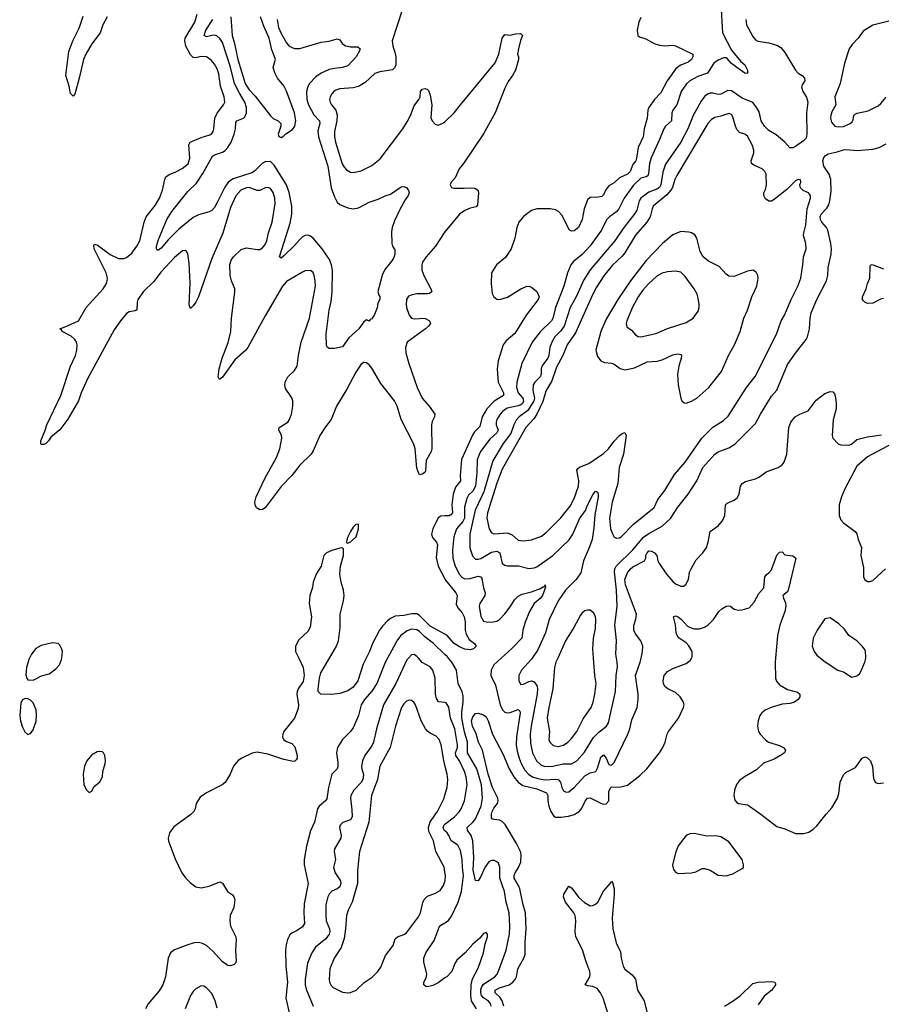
# Model space of a CAD drawing. Header units: inches. Extents: x 1550315 to 1685896, y 510706 to 640504.
# Tile 154 of 256: x 1636809 to 1643274, y 547403 to 554789. Entities that reach past the tile are written whole.
import ezdxf

# ---------------------------------------------------------------- set-up
doc = ezdxf.new("R2010")
doc.units = ezdxf.units.IN
doc.header["$MEASUREMENT"] = 0
for name, color, linetype in [('B6534', 7, 'Continuous'), ('B6535', 7, 'Continuous'), ('B6544', 7, 'Continuous'), ('B6545', 7, 'Continuous')]:
    doc.layers.add(name, color=color, linetype=linetype)

msp = doc.modelspace()

# ---------------------------------------------------------------- linework, layer by layer
at = {"layer": 'B6534', "color": 5}
for points, elevation in [([(1636881.4, 550000), (1636876.4, 549990), (1636859.3, 549930), (1636854, 549874), (1636861, 549850), (1636870, 549838), (1636910, 549834.8), (1636930, 549844), (1636971.9, 549868.1), (1637030, 549883), (1637079.5, 549920.5), (1637107.6, 549950), (1637123, 549990), (1637124.1, 550000)], 520), ([(1638902.3, 550000), (1638935.5, 549930), (1638943, 549870), (1638934.9, 549825.1), (1638898.8, 549770), (1638890, 549746), (1638887.3, 549730), (1638902, 549650), (1638897.5, 549622.5), (1638870, 549548.7), (1638790.8, 549450), (1638782, 549430), (1638780.5, 549410), (1638790, 549387.3), (1638810, 549373.4), (1638850, 549359.1), (1638874.4, 549334.4), (1638890.3, 549270), (1638890.3, 549249.7), (1638883.8, 549236.2), (1638870, 549224.5), (1638850, 549227.3), (1638790, 549240.5), (1638670, 549280.7), (1638590, 549293.5), (1638551.9, 549288.1), (1638474.8, 549250), (1638448.8, 549231.2), (1638412.7, 549190), (1638388.5, 549130), (1638350, 549067.3), (1638327.3, 549050), (1638211, 548990), (1638164.1, 548955.9), (1638133.4, 548910), (1638125.5, 548870), (1638116.3, 548850), (1638093.7, 548826.3), (1637966.2, 548733.8), (1637931.7, 548688.3), (1637923.7, 548650), (1637926.1, 548626.1), (1637974.8, 548494.8), (1638026.3, 548390), (1638052.4, 548352.4), (1638090, 548313.4), (1638130, 548284.2), (1638170, 548278), (1638230, 548288.5), (1638310, 548322.4), (1638331.6, 548311.6), (1638367.8, 548250), (1638404.7, 548224.7), (1638416.4, 548210), (1638422.6, 548190), (1638418.9, 548150), (1638414.6, 548130), (1638388.8, 548070), (1638385.7, 548030), (1638390.3, 547990), (1638430.4, 547910), (1638434, 547890), (1638428.8, 547810), (1638433, 547727), (1638427.9, 547712.1), (1638417.1, 547702.9), (1638390, 547692.3), (1638370, 547694), (1638330, 547722), (1638259.3, 547799.3), (1638210, 547843.9), (1638179.5, 547859.5), (1638150, 547865.6), (1638116.9, 547863.1), (1638070.3, 547849.7), (1637970, 547811.2), (1637941.3, 547790), (1637923.1, 547750), (1637903.2, 547610), (1637883.2, 547550), (1637856.2, 547503.8), (1637772.5, 547407.5), (1637752, 547370)], 520), ([(1639569, 550000), (1639551.8, 549968.2), (1639488.4, 549810), (1639450, 549751), (1639395.8, 549690), (1639371.2, 549650), (1639351, 549569), (1639310, 549476), (1639290.4, 549450), (1639230.2, 549389.8), (1639193.1, 549330), (1639186, 549290), (1639196.7, 549216.7), (1639195.3, 549184.7), (1639190, 549169.6), (1639150, 549129.3), (1639126, 549030), (1639114.6, 548945.4), (1639103.8, 548930), (1639055.5, 548890), (1639043.8, 548870), (1639020.3, 548770), (1638990, 548705.2), (1638959.7, 548590), (1638944.5, 548490), (1638942.8, 548450), (1638972.2, 548310), (1638944.2, 548155.8), (1638940.2, 548090), (1638945.7, 548010), (1638930, 547984.2), (1638890, 547956.9), (1638850, 547936.9), (1638835.9, 547924.1), (1638818, 547890), (1638808.7, 547850), (1638803.6, 547810), (1638804.7, 547690), (1638817.3, 547570), (1638806.2, 547450), (1638832.9, 547330)], 540), ([(1639726.4, 550000), (1639713.6, 549986.4), (1639630.1, 549809.9), (1639539.8, 549650), (1639485.8, 549470), (1639464.2, 549370), (1639450, 549341.5), (1639397.8, 549270), (1639381.1, 549230), (1639373.4, 549190), (1639374.8, 549170), (1639387.8, 549127.8), (1639384.1, 549090), (1639370, 549066.2), (1639315.8, 549010), (1639293.6, 548970), (1639290.2, 548949.8), (1639302.1, 548862.1), (1639304.1, 548810), (1639290, 548786.8), (1639232.6, 548767.4), (1639213.7, 548746.3), (1639209.3, 548729.3), (1639220.2, 548670), (1639217.3, 548650), (1639172.1, 548570), (1639169.3, 548550), (1639177.2, 548490), (1639163, 548430), (1639176.3, 548390), (1639215.6, 548330), (1639218.8, 548310), (1639210, 548285.1), (1639190.2, 548269.8), (1639150, 548251.9), (1639130.2, 548230), (1639120.2, 548210), (1639104.8, 548150), (1639105, 548070), (1639108.7, 548030), (1639134.3, 547970), (1639135.7, 547950), (1639130.8, 547930), (1639105.2, 547894.8), (1639028.2, 547831.8), (1639000.2, 547790), (1638969.5, 547710.5), (1638950.2, 547590), (1638950.2, 547550), (1638957.1, 547517.1), (1639010.2, 547389.8)], 560), ([(1639407.6, 550000), (1639384.9, 549955.1), (1639345, 549830), (1639310, 549782.4), (1639270, 549755.1), (1639210, 549735.1), (1639147.5, 549727.5), (1639068, 549730), (1639049.3, 549749.3), (1639049.2, 549770), (1639059, 549850), (1639069, 549889), (1639133.1, 550000)], 520), ([(1640000, 549666.8), (1639952, 549672), (1639936.8, 549696.8), (1639928.7, 549730), (1639925.6, 549850), (1639908.6, 549910), (1639890, 549933.7), (1639827.8, 549967.8), (1639800.6, 550000)], 560), ([(1640000, 549198), (1639991.9, 549231.9), (1639971.4, 549350), (1639956.4, 549390), (1639934.4, 549414.4), (1639890, 549436.1), (1639870, 549450.9), (1639854.4, 549470), (1639820.3, 549530), (1639778, 549650), (1639767, 549670), (1639750, 549682.4), (1639730, 549685.1), (1639710, 549676.4), (1639690, 549657.4), (1639673.4, 549630), (1639627.6, 549490), (1639588.7, 549330), (1639512.1, 549190), (1639493.9, 549090), (1639448.9, 548970), (1639428.9, 548770), (1639357.9, 548550), (1639342.8, 548410), (1639343.4, 548310), (1639304.5, 548170), (1639273.1, 548110), (1639260.1, 548070), (1639254.4, 547970), (1639242.7, 547897.3), (1639220.2, 547830), (1639168.2, 547750), (1639136.5, 547670), (1639130.2, 547590.2), (1639133.1, 547570), (1639145.3, 547545.3), (1639162, 547530), (1639230, 547493.4), (1639270, 547489), (1639290, 547491.7), (1639334.5, 547510), (1639392.9, 547567.1), (1639452.6, 547607.4), (1639496.9, 547650), (1639518.2, 547681.8), (1639552.9, 547770), (1639610, 547845.3), (1639625.9, 547894.1), (1639643, 547910), (1639692.2, 547927.8), (1639710, 547940.3), (1639801.2, 548058.8), (1639816.5, 548090), (1639833.1, 548166.9), (1639843, 548190), (1639870, 548213.4), (1639930, 548236), (1639963, 548257), (1639990, 548295.5), (1640000, 548324.7)], 580), ([(1640000, 548395), (1639992.8, 548432.8), (1639931.6, 548550), (1639912.7, 548630), (1639878.7, 548698.7), (1639875.3, 548730), (1639889, 548771), (1639944.7, 548850), (1639994.3, 548950), (1640000, 548971)], 580), ([(1640000, 548704.6), (1639994, 548710), (1639985.6, 548730), (1639994.7, 548750), (1640000, 548754.2)], 560), ([(1640000, 547600.5), (1639950, 547564.2), (1639910, 547544.2), (1639870, 547533.2), (1639857.2, 547537.2), (1639842, 547550), (1639841.2, 547570), (1639858.4, 547601.6), (1639864.5, 547630), (1639841.2, 547721.2), (1639841.6, 547750), (1639855.4, 547790), (1639917.7, 547882.3), (1639957.3, 547982.7), (1639970, 547996.5), (1640000, 548015.4)], 560), ([(1638290, 547375.3), (1638276, 547430), (1638250, 547484.5), (1638210, 547527), (1638190, 547539.5), (1638170, 547542), (1638130, 547518.7), (1638110, 547499.6), (1638090, 547469.5), (1638049.1, 547370)], 540)]:
    msp.add_lwpolyline(points, dxfattribs=dict(at, elevation=elevation))
at = {"layer": 'B6534', "color": 5, "elevation": 520}
for points in [[(1636850, 549698), (1636830, 549688), (1636816, 549664), (1636808.5, 549570), (1636814, 549530), (1636830, 549481), (1636846.9, 549446.9), (1636870, 549427.7), (1636890, 549434.8), (1636910, 549461), (1636932.3, 549527.7), (1636934.7, 549570), (1636931.1, 549611.1), (1636910, 549664), (1636890, 549684), (1636870, 549695.3)], [(1637410, 549299.7), (1637390, 549296), (1637348.4, 549271.6), (1637312.2, 549230), (1637294.9, 549190), (1637285.5, 549130), (1637291, 549050), (1637310, 549012), (1637330, 548992), (1637350, 549002), (1637365.2, 549034.8), (1637410, 549071.3), (1637429.2, 549110), (1637431.8, 549150), (1637449.6, 549210), (1637451.3, 549230), (1637447.8, 549270), (1637438.4, 549290), (1637430, 549295.8)]]:
    msp.add_lwpolyline(points, close=True, dxfattribs=at)
at = {"layer": 'B6535', "color": 5}
for points, elevation in [([(1640000, 553198.2), (1639993.2, 553190), (1639930, 553090.9), (1639859.1, 553010), (1639832.4, 552970), (1639826.2, 552950), (1639826.4, 552910), (1639841.6, 552870), (1639892.8, 552770), (1639900.3, 552750), (1639896.2, 552743.8), (1639884.5, 552735.5), (1639868.2, 552731.8), (1639790, 552731.5), (1639754.2, 552725.8), (1639726.1, 552713.9), (1639710.3, 552689.7), (1639708.2, 552651.8), (1639712.3, 552630), (1639730, 552573), (1639748.9, 552550), (1639770, 552543.8), (1639850, 552548.9), (1639883.8, 552530), (1639890.4, 552510), (1639877.4, 552490), (1639854, 552470), (1639716.5, 552370), (1639703, 552330), (1639706.3, 552290), (1639729.4, 552210), (1639792.3, 552030), (1639829.7, 551949.7), (1639880.9, 551890), (1639923.6, 551830), (1639920.9, 551810), (1639904, 551776), (1639897.7, 551750), (1639900.2, 551570), (1639895.2, 551550), (1639858.3, 551481.7), (1639854.9, 551405.1), (1639850, 551392), (1639830, 551378.7), (1639810, 551376), (1639804, 551384), (1639790, 551424), (1639775.3, 551570), (1639766.1, 551606.1), (1639671.7, 551790), (1639641, 551890), (1639621.6, 551930), (1639518.8, 552058.8), (1639450, 552174), (1639430, 552199.1), (1639410, 552215.8), (1639390, 552217.4), (1639370, 552204.2), (1639330, 552146), (1639262.8, 552017.2), (1639185.9, 551890), (1639146.5, 551790), (1639104.1, 551735.9), (1639061.5, 551670), (1639010, 551554.5), (1638994.6, 551530), (1638910, 551446.3), (1638850.1, 551369.9), (1638771.7, 551288.3), (1638650, 551127.8), (1638630, 551114), (1638610, 551111.3), (1638586.5, 551126.5), (1638575.1, 551150), (1638573.5, 551170), (1638584.1, 551210), (1638650, 551351.5), (1638735.7, 551504.3), (1638761.8, 551570), (1638775.8, 551650), (1638772, 551672), (1638754, 551710), (1638755.6, 551730), (1638820.4, 551770), (1638834.4, 551790), (1638848.2, 551830), (1638858.6, 551890), (1638857.2, 551930), (1638850, 551951.8), (1638803, 552023), (1638798.5, 552050), (1638801, 552070), (1638820.4, 552110), (1638870, 552157), (1638892, 552190), (1638899.8, 552270), (1638921.2, 552370), (1638984.2, 552550), (1639027.6, 552790), (1639026.4, 552830), (1639019.1, 552870), (1639010, 552892), (1638990, 552907), (1638950, 552905.1), (1638930, 552896.2), (1638810, 552824.4), (1638781.2, 552790), (1638650, 552568.7), (1638521.8, 552330), (1638505.2, 552310), (1638423.4, 552236.6), (1638330, 552107.8), (1638308, 552090), (1638298.4, 552110), (1638306, 552170), (1638329.2, 552250), (1638373.3, 552366.7), (1638393, 552450), (1638399.1, 552550), (1638424, 552744), (1638422.6, 552770), (1638397.6, 552830), (1638387.7, 552870), (1638386.6, 552953.4), (1638395.9, 552984.1), (1638412.8, 553010), (1638470, 553064), (1638510, 553077.2), (1638590, 553065.3), (1638610, 553066.3), (1638630, 553077), (1638650, 553101.6), (1638662.4, 553130), (1638675.2, 553190), (1638704.2, 553270), (1638725.7, 553410), (1638723.2, 553450), (1638711.7, 553491.7), (1638690, 553522), (1638670, 553531.2), (1638650, 553528.4), (1638610, 553508.7), (1638590, 553506.8), (1638530.5, 553530.5), (1638510, 553528.2), (1638469.2, 553510), (1638430, 553468.4), (1638390, 553379.6), (1638333.5, 553186.5), (1638250, 552997.6), (1638150, 552709.6), (1638130, 552669.7), (1638110, 552641.6), (1638090, 552623.7), (1638080.4, 552650), (1638087.1, 552812.9), (1638081.4, 552961.4), (1638070, 553033.2), (1638060.7, 553050), (1638050, 553058.7), (1638030, 553055.8), (1637970, 553003.9), (1637870, 552897.8), (1637815.3, 552824.7), (1637738, 552750), (1637694.5, 552690), (1637688.9, 552670), (1637688, 552612), (1637675, 552605), (1637630, 552598), (1637610, 552584.2), (1637565.1, 552530), (1637518.2, 552461.8), (1637320.6, 552099.4), (1637268.8, 551990), (1637251, 551930), (1637170, 551793), (1637110, 551712), (1637042, 551658), (1637024.7, 551630), (1637004.7, 551610), (1636990, 551601.2), (1636970, 551602), (1636966.3, 551606.3), (1636966, 551630), (1636998.3, 551701.7), (1637012.8, 551750), (1637117.8, 551970), (1637190.8, 552190), (1637227.4, 552270), (1637238.4, 552310), (1637240.7, 552350), (1637235, 552370), (1637222, 552390), (1637194.2, 552414.2), (1637127, 552450), (1637121.5, 552461.5), (1637109.4, 552470), (1637168.5, 552491.5), (1637249.8, 552530.2), (1637308.3, 552630), (1637436, 552770), (1637459.5, 552810), (1637465.4, 552830), (1637466.9, 552850), (1637457.3, 552890), (1637367.7, 553070), (1637364, 553096), (1637370, 553104), (1637390, 553100.3), (1637488.4, 553028.4), (1637550, 552997.7), (1637590, 552997.4), (1637610, 553005.5), (1637650, 553038.5), (1637688.6, 553090), (1637709.9, 553130), (1637743.1, 553270), (1637758.2, 553310), (1637826, 553394), (1637857.5, 553450), (1637880.6, 553510), (1637896.8, 553590), (1637906.2, 553610), (1637930, 553627.2), (1637975.5, 553644.5), (1638027, 553673), (1638071.7, 553708.3), (1638085, 553750), (1638077.3, 553850), (1638087.6, 553870), (1638170, 553906), (1638235.1, 553924.9), (1638250, 553934.4), (1638259.7, 553950), (1638264.5, 553970), (1638273, 554050), (1638291.6, 554088.4), (1638338.8, 554150), (1638347.1, 554170), (1638343.7, 554210), (1638315.4, 554290), (1638303.5, 554383.5), (1638290, 554420.4), (1638270, 554454.7), (1638245.4, 554485.4), (1638210, 554509.8), (1638170, 554513.2), (1638130, 554503.1), (1638110, 554505.6), (1638090, 554526.2), (1638056.3, 554590), (1638047.5, 554630), (1638049.8, 554650), (1638121.8, 554770), (1638141.4, 554830)], 480), ([(1639678.7, 554861.3), (1639604.4, 554630), (1639608.9, 554590), (1639624.3, 554544.3), (1639630.3, 554510), (1639630.3, 554450), (1639624.4, 554430), (1639607.4, 554412.6), (1639510, 554398.3), (1639473.8, 554386.2), (1639401.6, 554318.4), (1639351.2, 554288.8), (1639310, 554277), (1639210.2, 554269.8), (1639180.9, 554259.1), (1639165.3, 554250), (1639150, 554233.3), (1639137.8, 554210), (1639134, 554190), (1639137.8, 554170), (1639147.8, 554150), (1639179.7, 554110), (1639192, 554072), (1639189.5, 554030), (1639170.8, 553950), (1639171.4, 553910), (1639179.5, 553870), (1639228.6, 553708.6), (1639242.4, 553682.4), (1639261.8, 553661.8), (1639290, 553646.2), (1639310, 553643.2), (1639370, 553654), (1639450, 553694.7), (1639514.1, 553745.9), (1639683.5, 553970), (1639716.6, 554023.4), (1639741.1, 554070), (1639770, 554142.8), (1639804.5, 554190), (1639812.7, 554210), (1639817, 554250), (1639830, 554267.3), (1639852.4, 554272.4), (1639870, 554266), (1639877.5, 554257.5), (1639890, 554222), (1639902, 554150), (1639892.7, 554052.7), (1639903, 554030), (1639925.7, 554005.7), (1639950, 553998.4), (1639990, 554014.3), (1640000, 554023.6)], 480), ([(1637465.4, 554810), (1637432.2, 554750), (1637413.6, 554690), (1637350, 554607.2), (1637304.1, 554530), (1637288.3, 554490), (1637256.1, 554350), (1637221.7, 554230), (1637210, 554215.1), (1637190, 554236), (1637179.1, 554290), (1637154, 554370), (1637176.3, 554550), (1637206.7, 554630), (1637254.9, 554725.1), (1637285.5, 554814.5)], 480), ([(1638740.2, 554790), (1638750.8, 554730), (1638770, 554684.7), (1638810, 554615.6), (1638830, 554590.2), (1638870, 554572.3), (1638910, 554573.4), (1639070, 554619.8), (1639131.7, 554628.3), (1639190, 554644.4), (1639210, 554637.3), (1639228.2, 554610), (1639254.1, 554594.1), (1639290, 554586), (1639346, 554586), (1639363, 554570), (1639357, 554550), (1639333.1, 554510), (1639270, 554443.1), (1639231, 554430), (1639170, 554423.9), (1639130, 554414.1), (1639071.1, 554388.9), (1639030, 554360.7), (1638983.5, 554310), (1638971.9, 554288.1), (1638961.3, 554250), (1638963.9, 554190), (1638977, 554150), (1639016.5, 554076.5), (1639058.9, 554030), (1639060.1, 554010), (1639045.9, 553954.1), (1639050.6, 553910), (1639120.6, 553690), (1639147.1, 553527.1), (1639170, 553459.3), (1639190, 553420.3), (1639210, 553401.5), (1639270, 553377.2), (1639310, 553370.2), (1639350, 553378.2), (1639430, 553420.8), (1639497.4, 553442.6), (1639550, 553468.5), (1639590, 553480.3), (1639670, 553534), (1639690, 553538), (1639710.8, 553530.8), (1639727.1, 553507.1), (1639730.7, 553490), (1639724, 553470), (1639701.6, 553438.4), (1639658.9, 553361.1), (1639620.6, 553279.4), (1639602.8, 553230), (1639598, 553198), (1639600.7, 553110), (1639606.8, 553090), (1639623, 553063), (1639624.4, 553030), (1639615.8, 553004.2), (1639600.8, 552979.2), (1639550, 552918.7), (1639530, 552881.2), (1639497.3, 552750), (1639502.8, 552722.8), (1639510, 552712), (1639510.4, 552690), (1639497.3, 552662.7), (1639490, 552628), (1639470, 552578), (1639450, 552544), (1639439.6, 552540.4), (1639430, 552528.7), (1639410, 552538), (1639390, 552522), (1639354, 552470), (1639278, 552402), (1639230, 552335.3), (1639170, 552322), (1639130, 552322), (1639118, 552330), (1639110, 552346), (1639108.7, 552430), (1639129.8, 552609.8), (1639145.7, 552674.3), (1639154.2, 552745.8), (1639156.4, 552910), (1639149.4, 552950), (1639132.5, 552990), (1639077.4, 553070), (1639010, 553149.8), (1638990, 553164.4), (1638970, 553171.5), (1638950, 553169.8), (1638930, 553159.8), (1638910, 553140.9), (1638870, 553095), (1638790, 553017), (1638770, 553000.9), (1638757.2, 553010), (1638837.9, 553262.1), (1638850.9, 553330), (1638850.8, 553390), (1638830, 553493), (1638810.8, 553550), (1638718.2, 553698.2), (1638690, 553724.4), (1638650, 553723.2), (1638630, 553712.6), (1638570, 553652), (1638550, 553639.6), (1638410, 553594), (1638390, 553583), (1638370, 553564.9), (1638346.8, 553533.2), (1638290, 553416.8), (1638270, 553381.1), (1638250, 553356.8), (1638230, 553346.6), (1638150, 553325), (1638110, 553304.5), (1638002.8, 553217.2), (1637922.1, 553137.9), (1637870, 553076), (1637850, 553059), (1637841.2, 553061.2), (1637835.3, 553070), (1637836, 553090), (1637850, 553140.7), (1637913.7, 553290), (1637949.8, 553350), (1638070, 553499.3), (1638136.4, 553563.6), (1638183.8, 553636.2), (1638255.4, 553764.6), (1638270, 553775.9), (1638330, 553794.3), (1638351.6, 553808.4), (1638370.7, 553829.3), (1638395.9, 553870), (1638418.5, 553930), (1638427.8, 553970), (1638430, 554018), (1638438.7, 554030), (1638487.8, 554050), (1638498.5, 554061.5), (1638510.4, 554089.6), (1638511, 554130), (1638499.2, 554170), (1638457.5, 554237.5), (1638419.9, 554310), (1638390, 554432.8), (1638330, 554618), (1638310, 554648.7), (1638287.3, 554667.3), (1638270, 554672.5), (1638250, 554671.2), (1638210, 554661.4), (1638194, 554670), (1638204.6, 554710), (1638256.7, 554790)], 460), ([(1638392.4, 554810), (1638403.2, 554670), (1638421.1, 554610), (1638445.3, 554490), (1638500.4, 554310), (1638530, 554261.6), (1638575.8, 554215.8), (1638690, 554069), (1638710, 554049), (1638749.3, 554029.3), (1638768.7, 554010), (1638769.1, 553989.1), (1638747.6, 553930), (1638753.2, 553913.2), (1638770, 553905.2), (1638790, 553917.2), (1638806.6, 553933.4), (1638854.9, 553965.1), (1638874, 553990), (1638880.5, 554030), (1638870.5, 554089.5), (1638810, 554254), (1638791.7, 554291.7), (1638742.8, 554350), (1638722.8, 554390), (1638711, 554430), (1638727.1, 554492.9), (1638701.8, 554561.8), (1638681.7, 554650), (1638640, 554740), (1638616.8, 554810)], 440), ([(1640000, 551066.5), (1639970, 551065), (1639950, 551052.9), (1639910, 550969.6), (1639899.8, 550930), (1639905.8, 550905.8), (1639935.9, 550870), (1639943.5, 550850), (1639934.4, 550754.4), (1639950.1, 550690.1), (1640000, 550593.9)], 520), ([(1639133.1, 550000), (1639185.1, 550090), (1639200.4, 550130), (1639212.6, 550230), (1639212.6, 550330), (1639238, 550430), (1639243.5, 550470), (1639239.7, 550510), (1639221.1, 550570), (1639212.1, 550630), (1639216, 550690), (1639238.4, 550770), (1639239, 550819), (1639230, 550828), (1639210, 550824), (1639150, 550807), (1639110, 550789.5), (1639090.3, 550769.7), (1639070.4, 550690), (1639033.4, 550630), (1639011.8, 550570), (1639006, 550530), (1638985.3, 550470), (1638981.8, 550410), (1638998.9, 550310), (1638987.8, 550232.2), (1638970, 550199.5), (1638903.1, 550136.9), (1638878.7, 550090), (1638878.7, 550050), (1638902.3, 550000)], 520), ([(1640000, 550180.1), (1639890, 550240.2), (1639810, 550319.6), (1639790, 550331), (1639752, 550332), (1639690, 550319), (1639626, 550314), (1639590, 550298.1), (1639570, 550283.2), (1639530, 550239.8), (1639509.5, 550210), (1639456.3, 550110), (1639432.9, 550050), (1639407.6, 550000)], 520), ([(1640000, 550026.8), (1639912.7, 550110), (1639850, 550159.5), (1639810, 550199.9), (1639790, 550212.5), (1639750, 550216.8), (1639716.1, 550203.9), (1639669.6, 550170.4), (1639643.3, 550136.7), (1639569, 550000)], 540), ([(1637124.1, 550000), (1637129.4, 550049.4), (1637126, 550066), (1637110, 550098), (1637098, 550110), (1637055.1, 550115.1), (1636970, 550094), (1636930, 550071.8), (1636896.4, 550030), (1636881.4, 550000)], 520), ([(1639800.6, 550000), (1639790, 550012.6), (1639770, 550026.6), (1639750, 550025.1), (1639726.4, 550000)], 560)]:
    msp.add_lwpolyline(points, dxfattribs=dict(at, elevation=elevation))
at = {"layer": 'B6535', "color": 5, "elevation": 520}
msp.add_lwpolyline([(1639350, 551006), (1639330, 551002), (1639310, 550982), (1639290, 550948.7), (1639271, 550910), (1639264.7, 550884.7), (1639262, 550870), (1639263.6, 550863.6), (1639270, 550862), (1639290, 550871.3), (1639332.3, 550910), (1639352, 550970)], close=True, dxfattribs=at)
at = {"layer": 'B6544', "color": 5}
for points, elevation in [([(1640345.8, 547390), (1640340.7, 547410), (1640327.7, 547427.7), (1640290, 547451.9), (1640274.9, 547470), (1640268.7, 547490), (1640268.4, 547511.6), (1640272.8, 547530), (1640290, 547554.5), (1640375.2, 547610), (1640391.2, 547630), (1640410, 547672), (1640460.2, 547810), (1640484.2, 547930), (1640486.7, 547990), (1640480.8, 548090), (1640459.6, 548170), (1640447.2, 548250), (1640411.4, 548350), (1640411, 548431), (1640401, 548461), (1640390, 548472), (1640370, 548480.7), (1640350, 548481.6), (1640330, 548471.5), (1640299.6, 548430), (1640270, 548360.9), (1640250, 548329.4), (1640230, 548332.3), (1640210.6, 548410), (1640216.1, 548503.9), (1640208.6, 548628.6), (1640197.6, 548670), (1640167.9, 548710), (1640167.6, 548730), (1640210, 548768.6), (1640225.4, 548790), (1640272.2, 548890), (1640281.6, 548950), (1640274.8, 549050), (1640238, 549170), (1640169, 549290), (1640168.9, 549370), (1640146.3, 549446.3), (1640126.1, 549550), (1640126.4, 549593.6), (1640136.6, 549670), (1640135.3, 549715.3), (1640127.9, 549747.9), (1640099.2, 549810), (1640086.4, 549910), (1640051.9, 549970), (1640026.2, 550000)], 540), ([(1640441.3, 547390), (1640430.3, 547430), (1640415.1, 547455.1), (1640376.5, 547490), (1640376.1, 547510), (1640410, 547526.3), (1640481.1, 547550), (1640509.8, 547570), (1640526.8, 547590), (1640535.9, 547610), (1640547.7, 547670), (1640592.8, 547750), (1640602.3, 547777.7), (1640600.5, 547870), (1640608.6, 547970), (1640603.7, 548090), (1640586.4, 548150), (1640562.5, 548270), (1640555, 548290), (1640519, 548350), (1640518.5, 548370), (1640526.6, 548390), (1640552.8, 548430), (1640569.9, 548470), (1640572.1, 548527.9), (1640566.9, 548550), (1640537.9, 548610), (1640452.5, 548752.5), (1640430, 548774), (1640410, 548784.8), (1640369.7, 548789.7), (1640355.2, 548795.2), (1640350, 548802.7), (1640348.5, 548828.5), (1640354, 548850), (1640366.2, 548873.7), (1640394.4, 548910), (1640400.2, 548930), (1640397.4, 548950), (1640357.7, 549030), (1640323.5, 549130), (1640281.6, 549310), (1640251.9, 549370), (1640233.1, 549433.1), (1640206.1, 549490), (1640200.2, 549530), (1640210, 549559.5), (1640230, 549584.4), (1640250, 549586), (1640290, 549573.7), (1640310, 549560.4), (1640325, 549530), (1640355.8, 549430), (1640437.2, 549277.2), (1640481.3, 549170), (1640517.2, 549110), (1640550.4, 549070.4), (1640585.2, 549045.2), (1640690, 549018.3), (1640761.2, 548990), (1640771.2, 548970), (1640772.7, 548930), (1640780.4, 548890), (1640794.3, 548850), (1640815.6, 548815.6), (1640830, 548807.3), (1640870, 548805.9), (1640926.8, 548813.2), (1640970, 548826), (1641006.4, 548850), (1641024.6, 548870), (1641052.9, 548927.1), (1641070, 548950.2), (1641090, 548952.2), (1641170, 548911.6), (1641190, 548904.9), (1641210, 548906), (1641229.7, 548930.3), (1641230, 549001), (1641245.1, 549030), (1641250, 549033.2), (1641310, 549032.1), (1641370, 549047.2), (1641461.4, 549118.6), (1641514.3, 549170), (1641609.6, 549290), (1641633.6, 549330), (1641653, 549370), (1641668.3, 549430), (1641677.7, 549450), (1641751.5, 549550), (1641789.6, 549630), (1641794, 549650), (1641789.6, 549670), (1641765.6, 549710), (1641730, 549741.3), (1641672.3, 549770), (1641650, 549787.3), (1641638.7, 549810), (1641636.3, 549830), (1641644.7, 549870), (1641670, 549900.4), (1641710, 549923.1), (1641810, 549959.3), (1641839.1, 549980.9), (1641849.6, 550000)], 520), ([(1640421.1, 550000), (1640365.8, 549950), (1640345.4, 549910), (1640343.9, 549870), (1640378, 549798), (1640412.9, 549650), (1640431.3, 549611.3), (1640450, 549594.2), (1640470, 549588.6), (1640490, 549590.9), (1640550, 549614.9), (1640562.9, 549602.9), (1640564.7, 549590), (1640535.7, 549410), (1640535.2, 549350), (1640542.4, 549302.4), (1640556.9, 549250), (1640571.8, 549210), (1640600.4, 549160.4), (1640630, 549126.5), (1640657.6, 549110), (1640695.8, 549095.8), (1640750, 549086.3), (1640830, 549092.8), (1640850.1, 549090.1), (1640867.8, 549070), (1640877.7, 549030), (1640890, 549004.2), (1640910, 548993.8), (1640930, 548996.9), (1640970, 549030.2), (1641050, 549117.8), (1641090, 549139.8), (1641131.4, 549148.6), (1641145.1, 549174.9), (1641170, 549256.5), (1641190, 549274.6), (1641210, 549250.4), (1641230, 549202), (1641250, 549198), (1641270, 549215.8), (1641372.1, 549430), (1641387.4, 549470), (1641403.3, 549536.7), (1641442.2, 549630), (1641449.8, 549690), (1641449.8, 549730), (1641430.7, 549870), (1641465.3, 549970), (1641471.8, 550000)], 540), ([(1640654.7, 550000), (1640648.8, 549991.2), (1640574.3, 549910), (1640555.3, 549870), (1640553.7, 549830), (1640570, 549803.1), (1640590, 549805.8), (1640630, 549825), (1640650, 549828.4), (1640670, 549822.8), (1640691.4, 549790), (1640694.7, 549770), (1640691.9, 549731.9), (1640646.9, 549490), (1640639.6, 549430), (1640641.7, 549361.7), (1640657.9, 549290), (1640687.2, 549230), (1640718.6, 549198.6), (1640750, 549186.4), (1640810, 549189.6), (1640886.1, 549206.1), (1640950, 549207.7), (1640989.7, 549230), (1641046.1, 549293.9), (1641115.4, 549404.6), (1641155.1, 549444.9), (1641211, 549489), (1641226.2, 549513.8), (1641280.7, 549750), (1641283.4, 549870), (1641294.6, 549934.6), (1641293, 549970), (1641287.1, 550000)], 560), ([(1640846, 550000), (1640832.8, 549970), (1640822, 549930), (1640809.5, 549770), (1640778.8, 549630), (1640767.3, 549550), (1640784.1, 549450), (1640778.2, 549390), (1640790, 549366), (1640810, 549347.6), (1640822.3, 549342.3), (1640850, 549338), (1640890, 549348.1), (1640922.6, 549370), (1640950, 549396.1), (1640990, 549448.9), (1641036.1, 549543.9), (1641097.7, 549630), (1641111.6, 549668.4), (1641125.2, 549730), (1641134.8, 549810), (1641123.5, 549870), (1641114.6, 550000)], 580), ([(1642481, 550000), (1642478.4, 549970), (1642479.8, 549850), (1642486.6, 549826.6), (1642510, 549798.5), (1642570, 549765.5), (1642645.3, 549745.3), (1642662, 549730), (1642661.6, 549710), (1642650.4, 549690), (1642624, 549670), (1642590, 549659.1), (1642530, 549654.8), (1642447.7, 549630), (1642403.8, 549610), (1642378.4, 549590), (1642362.3, 549570), (1642349, 549530), (1642344.2, 549490), (1642352.4, 549450), (1642366, 549430), (1642402, 549390), (1642428.6, 549368.6), (1642510, 549345.3), (1642540.7, 549330), (1642556.3, 549310), (1642547.7, 549290), (1642518, 549270), (1642470, 549242.2), (1642390, 549211), (1642337.7, 549162.3), (1642248.2, 549110), (1642210, 549082.4), (1642187.6, 549052.4), (1642172.9, 549010), (1642167.8, 548970), (1642174.3, 548934.3), (1642190, 548916.4), (1642202.8, 548910), (1642270, 548898.7), (1642284.9, 548890), (1642370.3, 548830.3), (1642490, 548737.6), (1642550, 548719.5), (1642630, 548683.7), (1642690, 548683.6), (1642730, 548694.3), (1642763.7, 548716.3), (1642790, 548741.3), (1642859.7, 548830), (1642903.3, 548876.7), (1642945.1, 548950), (1642954.5, 548985.5), (1642966, 549070), (1642990, 549124), (1643010, 549145.5), (1643079.4, 549180.6), (1643130, 549250.6), (1643150, 549259.1), (1643170, 549253), (1643192.2, 549230), (1643207.5, 549187.5), (1643214.4, 549094.4), (1643230, 549066), (1643250, 549058.7), (1643290, 549064.6)], 520), ([(1642816.9, 550000), (1642851.7, 549971.7), (1642947.7, 549910), (1642994.8, 549894.8), (1643050, 549856.4), (1643090, 549866.4), (1643110, 549883), (1643120.9, 549899.1), (1643150, 549970.8), (1643156.9, 550000)], 540), ([(1640000, 548754.2), (1640070.7, 548810), (1640108.1, 548850), (1640120.3, 548870), (1640145.7, 548930), (1640165.6, 549050), (1640157.9, 549110), (1640145.8, 549150), (1640109.9, 549230), (1640081.2, 549270), (1640079.5, 549290), (1640093.3, 549330), (1640094.6, 549350), (1640073, 549470), (1640041.6, 549550), (1640030, 549631.8), (1640010, 549665.7), (1640000, 549666.8)], 560), ([(1640000, 548971), (1640016, 549030), (1640020.2, 549090), (1640016.2, 549130), (1640000, 549198)], 580), ([(1640000, 548015.4), (1640027.4, 548032.6), (1640050, 548064.6), (1640099, 548170), (1640125, 548250), (1640139.1, 548370), (1640130.8, 548430), (1640129.2, 548490), (1640116.9, 548556.9), (1640096.9, 548596.9), (1640046.5, 548630), (1640029.9, 548670), (1640016.3, 548690), (1640000, 548704.6)], 560), ([(1640000, 548324.7), (1640001.8, 548330), (1640004.8, 548370), (1640000, 548395)], 580), ([(1641224.1, 547330), (1641186.5, 547450), (1641167.8, 547490), (1641140.9, 547520.9), (1641110, 547536.6), (1641070, 547541.4), (1641051.3, 547550), (1641086.5, 547610), (1641089.9, 547630), (1641087, 547650), (1641056.3, 547730), (1641031.6, 547811.6), (1640982.5, 547910), (1640976.8, 547950), (1640982.6, 548030), (1640976.4, 548070), (1640965.7, 548090), (1640903.5, 548170), (1640888.3, 548210), (1640892, 548230), (1640929.4, 548290), (1640950, 548277), (1641005.4, 548205.4), (1641046.4, 548166.4), (1641090, 548142.7), (1641110, 548144.1), (1641130, 548153.4), (1641148.1, 548170), (1641190, 548251.1), (1641245.1, 548314.9), (1641250, 548326), (1641256.1, 548316.1), (1641268.5, 548270), (1641270.2, 548230.2), (1641255.5, 548050), (1641260.5, 547970), (1641284.4, 547864.4), (1641317.9, 547797.9), (1641322.5, 547750), (1641337.8, 547690), (1641350, 547666.5), (1641405, 547625), (1641430.7, 547590.7), (1641443.9, 547510), (1641494, 547430), (1641516.9, 547336.9)], 480), ([(1640237.6, 547370), (1640200.2, 547430), (1640195.2, 547470), (1640196.1, 547550), (1640206.2, 547593.8), (1640250, 547674.9), (1640288, 547790), (1640302.4, 547857.6), (1640319.3, 547910), (1640319, 547930), (1640310, 547942), (1640290, 547934), (1640262, 547898), (1640210, 547855.1), (1640150.3, 547789.7), (1640090, 547733.6), (1640073.7, 547710), (1640050.3, 547649.7), (1640013, 547610), (1640000, 547600.5)], 560), ([(1642096.3, 547390), (1642155.7, 547424.3), (1642214.3, 547465.7), (1642310, 547559.1), (1642349.6, 547570.4), (1642450, 547573), (1642474, 547570), (1642479.8, 547559.8), (1642481, 547550), (1642452, 547510), (1642395.8, 547464.2), (1642350, 547399.2)], 480)]:
    msp.add_lwpolyline(points, dxfattribs=dict(at, elevation=elevation))
at = {"layer": 'B6544', "color": 5, "elevation": 520}
msp.add_lwpolyline([(1641870, 548685.6), (1641837.3, 548682.7), (1641810, 548669.6), (1641750, 548591.5), (1641730, 548539.3), (1641707.3, 548447.3), (1641714.7, 548414.7), (1641730, 548393.4), (1641750, 548384.4), (1641850.4, 548390.4), (1641882.2, 548397.8), (1641930, 548421.3), (1641950, 548422.4), (1641991, 548410), (1642050, 548370.7), (1642110, 548367.7), (1642158.9, 548381.1), (1642230, 548421), (1642239, 548430), (1642241.2, 548450), (1642229, 548490), (1642130, 548622), (1642070, 548658.7), (1642030, 548666.6), (1641965.6, 548665.6)], close=True, dxfattribs=at)
at = {"layer": 'B6545', "color": 5}
for points, elevation in [([(1642069.2, 554910), (1642082.9, 554690), (1642150, 554559.1), (1642218, 554478), (1642250.4, 554450), (1642270.7, 554410), (1642270, 554386), (1642250, 554389), (1642189.7, 554430), (1642150, 554459.7), (1642117.4, 554497.4), (1642110, 554502), (1642090, 554502.4), (1642050, 554485.5), (1642017, 554463), (1641971, 554389), (1641897.1, 554362.9), (1641838, 554330), (1641812, 554308), (1641773.2, 554250), (1641739.7, 554150), (1641709.2, 554110), (1641702.3, 554090), (1641698.6, 554030), (1641655.3, 553990), (1641642, 553970), (1641611, 553890), (1641546.6, 553753.4), (1641535.5, 553710), (1641527.9, 553632.1), (1641521.6, 553618.4), (1641510.6, 553609.4), (1641470, 553599.2), (1641413.5, 553546.5), (1641344.4, 553450), (1641305.1, 553370), (1641289.2, 553350.8), (1641234.4, 553310), (1641212.6, 553287.4), (1641174.4, 553210), (1641090, 553092.9), (1641030, 553027.9), (1640965.6, 552974.4), (1640944.7, 552950), (1640918.4, 552890), (1640892.4, 552790), (1640828.3, 552630), (1640810, 552548.4), (1640799.4, 552530), (1640713.1, 552446.9), (1640655.3, 552370), (1640577, 552210), (1640539, 552070), (1640537.4, 552030), (1640550.1, 551990), (1640585.1, 551950), (1640590, 551928.6), (1640581.2, 551910), (1640570, 551901), (1640550, 551892.4), (1640465.9, 551874.1), (1640431, 551850), (1640413.7, 551830), (1640389.5, 551790), (1640383.3, 551770), (1640385.1, 551750), (1640399.5, 551710), (1640390.1, 551690), (1640336.5, 551643.5), (1640266.3, 551550), (1640242.6, 551490), (1640240.1, 551390), (1640228.6, 551290), (1640210, 551252.2), (1640177.6, 551222.4), (1640162.9, 551197.1), (1640147.6, 551132.4), (1640146, 551050), (1640134, 551026), (1640087.5, 550970), (1640067.5, 550910), (1640056.1, 550810), (1640057.9, 550750), (1640076.1, 550690), (1640110, 550627.9), (1640130, 550604.1), (1640150, 550594.2), (1640190, 550597), (1640250, 550614), (1640270, 550610.3), (1640276.3, 550596.3), (1640288.3, 550528.3), (1640301.5, 550490), (1640299, 550470), (1640261.2, 550410), (1640255.8, 550390), (1640270, 550311), (1640290, 550278), (1640312, 550272), (1640350, 550270.3), (1640390, 550278), (1640410, 550288.8), (1640450, 550331.6), (1640490, 550383.9), (1640522.9, 550437.1), (1640550, 550464.8), (1640579.8, 550480.2), (1640650, 550496.5), (1640717.2, 550522.8), (1640734.8, 550534.8), (1640745.2, 550534.8), (1640752, 550550), (1640753.4, 550533.4), (1640731.5, 550470), (1640713.5, 550446.5), (1640670, 550409.8), (1640635, 550350), (1640602.4, 550270), (1640585, 550210), (1640575.9, 550150), (1640504.6, 550075.4), (1640421.1, 550000)], 540), ([(1641470, 554806), (1641455.8, 554770), (1641442.4, 554710), (1641447.7, 554670), (1641460.9, 554660.9), (1641506.6, 554646.6), (1641570.3, 554610.3), (1641610, 554598), (1641650, 554593.8), (1641710, 554597.6), (1641730, 554593.6), (1641860.7, 554530), (1641859.5, 554510), (1641848.9, 554490), (1641826, 554470), (1641770, 554448.2), (1641750, 554436.3), (1641730, 554416.8), (1641667, 554330), (1641618.9, 554241.1), (1641573, 554190), (1641530.2, 554130), (1641521.5, 554110), (1641518.4, 554050), (1641495, 553970), (1641486.6, 553910), (1641448.5, 553830), (1641438.3, 553750), (1641431.6, 553730), (1641410, 553702), (1641390.1, 553649.9), (1641369.4, 553630.6), (1641310, 553603), (1641270, 553566), (1641230, 553541.8), (1641210, 553517.4), (1641190, 553475.1), (1641176.7, 553463.3), (1641150, 553456.8), (1641090, 553454.1), (1641070, 553437.6), (1641044.5, 553370), (1641030.1, 553289.9), (1641002.3, 553230), (1640970, 553204.4), (1640950, 553203), (1640933.1, 553213.1), (1640880.3, 553320.3), (1640850.7, 553350.7), (1640830, 553361.7), (1640790, 553369.8), (1640690, 553369.8), (1640650, 553358.8), (1640590, 553313.8), (1640554.7, 553270), (1640538.3, 553230), (1640523, 553150), (1640497.6, 553070), (1640453.9, 553006.1), (1640387.8, 552950), (1640350.2, 552889.8), (1640346.9, 552810), (1640354.9, 552734.9), (1640366, 552710), (1640390, 552692.4), (1640410.4, 552690.4), (1640470, 552708.4), (1640570, 552770.3), (1640610, 552788.5), (1640630, 552790.4), (1640650, 552783.8), (1640690, 552750.5), (1640705.7, 552710), (1640698.7, 552690), (1640610, 552573.6), (1640524.3, 552435.7), (1640458.8, 552381.2), (1640435.5, 552350), (1640398.6, 552230), (1640392.4, 552167.6), (1640398.1, 552070), (1640440.1, 551990), (1640440.2, 551970), (1640370, 551928.2), (1640313.9, 551870), (1640279.8, 551810), (1640262.2, 551737.8), (1640221.9, 551698.1), (1640206.6, 551673.4), (1640125, 551490), (1640112.8, 551370), (1640115.8, 551330), (1640078.1, 551281.9), (1640061.9, 551230), (1640052.1, 551150), (1640056.2, 551090), (1640045, 551075), (1640032, 551068), (1640000, 551066.5)], 520), ([(1642257.8, 554790), (1642262.8, 554750), (1642310, 554663.8), (1642330, 554638.4), (1642348.2, 554628.2), (1642430, 554616.5), (1642495.6, 554595.6), (1642520.3, 554580.3), (1642550, 554544), (1642630, 554410.6), (1642650, 554388.2), (1642681, 554370), (1642698.8, 554350), (1642700.7, 554330), (1642679.5, 554300.5), (1642675.8, 554284.2), (1642684.9, 554250), (1642711.9, 554208.1), (1642722.2, 554170), (1642711.9, 554090), (1642715.8, 553930), (1642710, 553900.7), (1642690, 553879.7), (1642630, 553838.7), (1642610, 553827.8), (1642588.3, 553828.3), (1642549.6, 553870), (1642484.1, 553924.1), (1642430, 553956.8), (1642396.8, 553990), (1642372.2, 554030), (1642357.8, 554097.8), (1642336.2, 554136.2), (1642310, 554168.8), (1642230, 554200.4), (1642150, 554256.5), (1642121.6, 554258.4), (1642070, 554230.9), (1642050, 554228.7), (1642010, 554238.2), (1641990, 554237.4), (1641970, 554229.8), (1641947.8, 554212.2), (1641922.9, 554177.1), (1641862.1, 554070), (1641821.6, 553970), (1641770, 553871.1), (1641655.7, 553704.3), (1641633.7, 553646.3), (1641619.6, 553550), (1641609.4, 553530.6), (1641590, 553518), (1641530, 553494.7), (1641468.8, 553450), (1641457.2, 553430), (1641439.6, 553360.4), (1641424.7, 553335.3), (1641336.4, 553223.6), (1641273.4, 553130), (1641090, 552913.5), (1641041.8, 552838.2), (1640985, 552710), (1640939.8, 552630), (1640893.9, 552490), (1640870, 552455), (1640824.8, 552410), (1640801.3, 552370), (1640786.7, 552330), (1640779.5, 552270), (1640771.3, 552250), (1640726.7, 552190), (1640721.3, 552170), (1640721.5, 552130), (1640713.6, 552110), (1640673.6, 552070), (1640662.2, 552050), (1640659.1, 552010), (1640672.7, 551950), (1640667.8, 551930), (1640621.5, 551858.5), (1640556.6, 551810), (1640534.2, 551785.8), (1640516.4, 551750), (1640495, 551685), (1640437.7, 551610), (1640359.1, 551480.9), (1640291.9, 551248.1), (1640227.2, 551110), (1640186.7, 550930), (1640187.2, 550827.2), (1640207.2, 550767.2), (1640230, 550742.6), (1640250, 550741.3), (1640270, 550746.9), (1640350, 550794.5), (1640390, 550802.2), (1640410.6, 550790.6), (1640429.1, 550710), (1640450, 550696.5), (1640470, 550692.3), (1640552.1, 550692.1), (1640630, 550672.8), (1640670, 550677.2), (1640690, 550684.2), (1640810, 550770.2), (1640932.1, 550887.9), (1640960.5, 550930), (1641010, 551045.8), (1641053.3, 551106.7), (1641070, 551148.5), (1641110, 551223.8), (1641130, 551252.7), (1641145.2, 551245.2), (1641150, 551232), (1641150, 551209), (1641125.6, 551074.4), (1641118.2, 550978.2), (1641104.9, 550890), (1641085.6, 550834.4), (1641040.1, 550730), (1641019.9, 550640.1), (1640983.5, 550590), (1640904.8, 550510), (1640848.4, 550430), (1640782.2, 550290), (1640755.2, 550190), (1640697.3, 550062.7), (1640654.7, 550000)], 560), ([(1643370, 554787.6), (1643210, 554748.4), (1643137.2, 554702.8), (1643100.3, 554650), (1643056, 554604), (1643032, 554570), (1642998, 554462), (1642964.4, 554310), (1642925.5, 554210), (1642933.7, 554150), (1642902.3, 554097.7), (1642894.3, 554070), (1642893.1, 554050), (1642901.3, 554021.3), (1642925.5, 553990), (1642950, 553984.2), (1642990, 553989), (1643040.9, 554010), (1643056.4, 554023.6), (1643063.3, 554036.7), (1643067.6, 554070), (1643078.6, 554081.4), (1643092.1, 554087.9), (1643174.9, 554105.1), (1643250, 554143.1), (1643270, 554159.5), (1643310, 554208.8)], 580), ([(1640000, 554023.6), (1640070, 554089.3), (1640115.2, 554150), (1640375.4, 554464.6), (1640403.4, 554530), (1640430, 554651.3), (1640450, 554678), (1640490, 554674), (1640530, 554684), (1640566, 554686), (1640581, 554670), (1640566, 554634), (1640550.7, 554569.3), (1640544, 554530), (1640550.7, 554510), (1640550.6, 554490), (1640528.7, 554410), (1640507, 554370), (1640474.8, 554325.2), (1640450, 554275.1), (1640376.2, 554090), (1640290, 553932.1), (1640138.8, 553710), (1640106, 553670), (1640076.5, 553603.5), (1640047, 553570), (1640039.5, 553550), (1640048, 553530), (1640066.3, 553526.3), (1640144.3, 553524.3), (1640190, 553528.7), (1640224, 553524), (1640237.4, 553517.4), (1640245.5, 553510), (1640251.2, 553490), (1640242.9, 553397.1), (1640234.3, 553385.7), (1640190, 553374.8), (1640150, 553358), (1640109.3, 553330), (1640000, 553198.2)], 480), ([(1641287.1, 550000), (1641281.1, 550030), (1641287.2, 550132.8), (1641274.9, 550250), (1641291.6, 550388.4), (1641287.7, 550510), (1641272.8, 550647.2), (1641275.4, 550670), (1641285, 550690), (1641410, 550813.2), (1641490, 550907.1), (1641530, 550935.9), (1641629.3, 550990.7), (1641693.4, 551046.6), (1641748.5, 551131.5), (1641825.7, 551230), (1641890.5, 551329.5), (1641935.3, 551430), (1642024.2, 551530), (1642050, 551547.2), (1642130, 551576.9), (1642174.2, 551605.8), (1642330, 551760.5), (1642367.1, 551830), (1642450, 551963.8), (1642491, 552010), (1642570, 552201.3), (1642630, 552288.5), (1642709.7, 552390), (1642719.7, 552410), (1642736, 552470), (1642739.8, 552550), (1642747.2, 552590), (1642789.9, 552690.1), (1642862.2, 552830), (1642872.6, 552870), (1642875.1, 552930), (1642898.8, 553030), (1642900.3, 553070), (1642895.6, 553110), (1642872.2, 553210), (1642862, 553230), (1642826.9, 553270), (1642817, 553290), (1642815.2, 553310), (1642823.2, 553330), (1642865.4, 553374.6), (1642880.8, 553399.2), (1642889, 553430), (1642897.1, 553502.9), (1642896.7, 553590), (1642882.5, 553630), (1642842.3, 553690), (1642836.2, 553730), (1642844, 553756), (1642854.8, 553770), (1642876.6, 553783.4), (1642943.5, 553796.5), (1642990, 553813), (1643010, 553815.7), (1643092.5, 553807.5), (1643210, 553816.9), (1643259.3, 553830), (1643310, 553857.6)], 560), ([(1643290, 552698), (1643268.2, 552691.8), (1643210, 552662), (1643170, 552659), (1643150, 552669), (1643140.1, 552680.1), (1643133.2, 552690), (1643132.7, 552710), (1643160.9, 552770), (1643169.4, 552810), (1643187, 552850), (1643190, 552934), (1643193.6, 552946.4), (1643206.3, 552953.7), (1643290, 552919.1)], 540), ([(1641471.8, 550000), (1641482.7, 550050), (1641484, 550090), (1641469.7, 550130), (1641430, 550181.3), (1641416.5, 550210), (1641416.6, 550243.4), (1641431.2, 550291.2), (1641436.4, 550330), (1641353.7, 550550), (1641350.8, 550590), (1641370, 550639.3), (1641390, 550668.1), (1641410, 550684.6), (1641498, 550730), (1641506.6, 550750), (1641507.5, 550770), (1641517.7, 550790), (1641530, 550804.2), (1641550, 550803.1), (1641572.4, 550790), (1641588.5, 550770), (1641598.4, 550730), (1641610, 550707.3), (1641662, 550630), (1641710, 550574.9), (1641730, 550556.5), (1641770, 550540.4), (1641790, 550539.3), (1641808.2, 550551.8), (1641826.3, 550590), (1641834.9, 550645.1), (1641846.6, 550670), (1641883.9, 550736.1), (1641935.4, 550790), (1641961.5, 550830), (1641975.6, 550870), (1641989.8, 550950.2), (1642050, 550993), (1642082, 551030), (1642100.7, 551070), (1642104.5, 551150), (1642117.2, 551162.8), (1642170, 551183.8), (1642194.9, 551205.1), (1642207, 551233), (1642218.7, 551290), (1642229.6, 551310), (1642255.6, 551324.4), (1642330, 551343.7), (1642360.1, 551359.9), (1642410, 551397.6), (1642500.9, 551430), (1642529.8, 551450.2), (1642545.1, 551470), (1642565.1, 551530), (1642579.1, 551730), (1642594.7, 551770), (1642627.6, 551810), (1642662.7, 551830), (1642724.5, 551855.5), (1642785.4, 551934.6), (1642850, 551986), (1642890, 552001), (1642910, 551998), (1642922.8, 551982.8), (1642927.5, 551967.5), (1642934.6, 551914.6), (1642934.9, 551870), (1642911.9, 551788.1), (1642904.4, 551670), (1642910.7, 551650), (1642950, 551606.8), (1642970, 551598.8), (1643030, 551596.3), (1643050, 551604), (1643090, 551640.5), (1643170, 551660.3), (1643275.5, 551675.5)], 540), ([(1643353.2, 551606.8), (1643171.2, 551508.8), (1643090, 551439.5), (1643000.6, 551270), (1642975.4, 551210), (1642958.6, 551150), (1642958, 551070), (1642970, 551037.3), (1642990, 551015.5), (1643078, 550950), (1643090, 550932), (1643100.4, 550890), (1643124.4, 550830), (1643121.1, 550770), (1643140.6, 550680.6), (1643139.5, 550610), (1643150, 550586.4), (1643170, 550575.8), (1643190, 550574), (1643210, 550581.3), (1643305.1, 550670)], 540), ([(1641849.6, 550000), (1641855.1, 550010), (1641854.3, 550050), (1641830, 550093), (1641810, 550115.8), (1641758, 550150), (1641741.6, 550170), (1641734.7, 550190), (1641729.8, 550250), (1641716, 550310), (1641730, 550316), (1641750.4, 550310), (1641775.3, 550290), (1641820.7, 550240.7), (1641846.2, 550226.2), (1641870, 550219.7), (1641910, 550219.5), (1641948.3, 550231.7), (1641972.6, 550247.4), (1642014.5, 550290), (1642056, 550350), (1642077.2, 550370), (1642110, 550390.5), (1642130, 550393.4), (1642142, 550390), (1642170, 550367.3), (1642199.8, 550359.8), (1642230, 550362), (1642281.6, 550378.4), (1642320.1, 550419.9), (1642355.8, 550484.2), (1642393.6, 550526.4), (1642401.2, 550610), (1642412.5, 550627.5), (1642430, 550638.8), (1642450, 550661), (1642490, 550771), (1642510, 550794.8), (1642530, 550796), (1642550, 550774.8), (1642610, 550767.3), (1642634, 550750), (1642576.5, 550510), (1642570, 550498), (1642535.5, 550470), (1642539.6, 550450), (1642555.9, 550415.9), (1642556.6, 550390), (1642549.3, 550350), (1642513.8, 550246.2), (1642495.5, 550170), (1642481, 550000)], 520), ([(1640000, 550593.9), (1640004.7, 550584.7), (1640082, 550490), (1640091.6, 550470), (1640085.1, 550405.1), (1640096.9, 550376.9), (1640130, 550339.2), (1640144.8, 550310), (1640151.3, 550271.3), (1640152.1, 550210), (1640159.4, 550179.4), (1640180.5, 550140.5), (1640220.5, 550110), (1640233, 550090), (1640214, 550070), (1640190, 550062.8), (1640150, 550067.6), (1640110, 550083.9), (1640070, 550109.9), (1640013, 550173), (1640000, 550180.1)], 520), ([(1641114.6, 550000), (1641109.8, 550070), (1641115.4, 550150), (1641130, 550222), (1641131.8, 550290), (1641129.7, 550310), (1641117.2, 550337.2), (1641090, 550359.5), (1641070, 550360.7), (1641050, 550355.1), (1641030, 550339.5), (1641017.5, 550322.5), (1640966.3, 550230), (1640903.5, 550130), (1640846, 550000)], 580), ([(1643156.9, 550000), (1643159.3, 550010), (1643156, 550050), (1643150, 550063.7), (1643131.2, 550090), (1643090, 550129.5), (1643030, 550169.5), (1642998.2, 550218.2), (1642956.2, 550256.2), (1642890, 550300.9), (1642850, 550295.1), (1642793, 550210), (1642763.8, 550150), (1642755.5, 550090), (1642770.5, 550050), (1642790, 550022), (1642816.9, 550000)], 540), ([(1640026.2, 550000), (1640017.7, 550010), (1640000, 550026.8)], 540)]:
    msp.add_lwpolyline(points, dxfattribs=dict(at, elevation=elevation))
for points, elevation in [([(1642130, 554084.4), (1642070, 554064.1), (1642025.1, 554054.9), (1641999.6, 554040.4), (1641972.2, 554010), (1641739.3, 553620.7), (1641724.8, 553590), (1641706.6, 553530), (1641695, 553510), (1641663.8, 553476.2), (1641563.2, 553390), (1641553.6, 553370), (1641539.6, 553310), (1641514.6, 553270), (1641428.5, 553171.5), (1641350, 553039.8), (1641330, 553015.7), (1641254.6, 552945.4), (1641193.1, 552866.9), (1641137.2, 552782.8), (1641108.4, 552730), (1640978.9, 552441.1), (1640916.8, 552350), (1640884.2, 552270), (1640837.5, 552182.5), (1640801.3, 552078.7), (1640757.7, 552002.3), (1640734.1, 551925.9), (1640689.2, 551830.8), (1640665.6, 551794.4), (1640607.4, 551730), (1640430, 551416.1), (1640390, 551311.1), (1640319.8, 551090), (1640315, 551050), (1640332.2, 550970), (1640350, 550940.9), (1640370, 550931.2), (1640470, 550939.8), (1640505.4, 550925.4), (1640550, 550885), (1640590, 550880.6), (1640650, 550887.9), (1640724.2, 550915.8), (1640758.8, 550941.2), (1640870, 551051.5), (1640939.8, 551140.2), (1640970, 551198), (1641001.5, 551290), (1641004.8, 551330), (1640989.1, 551410), (1640997, 551423), (1641010, 551433.4), (1641079.9, 551459.9), (1641190, 551534.6), (1641228.2, 551570), (1641270, 551626.3), (1641310, 551670.2), (1641330, 551686), (1641350, 551692.7), (1641359.1, 551670), (1641339.4, 551530), (1641307, 551430), (1641298.2, 551310), (1641253.8, 551170), (1641235.5, 551050), (1641243.2, 550970), (1641261.1, 550921.1), (1641270, 550908.2), (1641290, 550898.7), (1641310, 550901.1), (1641321.6, 550910), (1641415, 551005), (1641570, 551128.9), (1641598.2, 551190), (1641650, 551257.4), (1641723, 551377), (1641801.4, 551470), (1641926.4, 551650), (1642010, 551731.3), (1642090, 551782.3), (1642124.9, 551815.1), (1642263.7, 552030), (1642327, 552113), (1642488.9, 552430), (1642523.8, 552530), (1642547, 552573), (1642596.8, 552690), (1642649, 552791), (1642670.4, 552850), (1642685.9, 552950), (1642689.9, 553010), (1642710.8, 553070), (1642708.2, 553110), (1642689.9, 553170), (1642691.9, 553190), (1642708.6, 553250), (1642718.7, 553370), (1642743.1, 553450), (1642742.2, 553470), (1642728, 553490), (1642687.5, 553507.5), (1642667.1, 553527.1), (1642663, 553550), (1642669.1, 553569.1), (1642668.4, 553588.4), (1642650, 553589.2), (1642630, 553579.6), (1642565.5, 553514.5), (1642470, 553439.8), (1642450, 553428.5), (1642430, 553426.6), (1642404.2, 553444.2), (1642391.5, 553470), (1642393, 553490), (1642404.9, 553515.1), (1642413.8, 553550), (1642409.7, 553630), (1642401.1, 553650), (1642379.6, 553670), (1642316.6, 553696.6), (1642299.6, 553710), (1642297.2, 553730), (1642317.6, 553790), (1642317.6, 553810), (1642305.1, 553850), (1642270, 553914.7), (1642250, 553929.7), (1642210, 553943.1), (1642190, 553965.6), (1642179.2, 553990), (1642160.3, 554060.3), (1642150, 554078.7)], 580), ([(1641770, 553198.9), (1641710, 553174), (1641632.3, 553110), (1641510, 552982.2), (1641391.8, 552830), (1641295.9, 552690), (1641210, 552543.1), (1641170.7, 552450), (1641132.8, 552310), (1641143.7, 552263.7), (1641170.3, 552230.3), (1641198, 552218), (1641250, 552211.8), (1641270, 552204.9), (1641313.6, 552173.6), (1641350, 552163.6), (1641421.4, 552178.6), (1641517.5, 552222.5), (1641591.9, 552228.1), (1641630, 552237.1), (1641710, 552275.9), (1641750, 552283.2), (1641770, 552277.6), (1641775.3, 552270), (1641773.2, 552250), (1641755.2, 552190), (1641745.3, 552130), (1641750.8, 552050.8), (1641770, 551951), (1641777.6, 551930), (1641793.7, 551913.7), (1641810, 551911.8), (1641850, 551926.7), (1641890, 551951), (1641980.3, 552030), (1642074.5, 552150), (1642126.8, 552270), (1642172.9, 552350), (1642216.2, 552450), (1642243.5, 552550), (1642269.8, 552610), (1642302.8, 552710), (1642340.3, 552790), (1642349.8, 552850), (1642347.2, 552870), (1642334.6, 552894.6), (1642310, 552909.7), (1642270, 552902.2), (1642170, 552863.1), (1642130, 552865.1), (1642110, 552880.5), (1642057.4, 552937.4), (1641976.7, 552976.7), (1641938, 553010), (1641914.8, 553050), (1641890, 553149), (1641874.5, 553174.5), (1641850, 553189.6), (1641830, 553195.1)], 620), ([(1641730, 552903.5), (1641670, 552898.3), (1641630, 552886.6), (1641590, 552864), (1641530, 552810.8), (1641481.7, 552758.3), (1641448.7, 552710), (1641407.6, 552632.4), (1641365, 552530), (1641360.3, 552510), (1641364, 552484), (1641399, 552459), (1641430, 552425.5), (1641450, 552413), (1641470, 552410.5), (1641550, 552427.9), (1641590, 552436.9), (1641670, 552472.8), (1641810, 552517.1), (1641862.7, 552550), (1641898.7, 552601.3), (1641907.3, 552630), (1641907.5, 552652.5), (1641900.8, 552700.8), (1641891.5, 552730), (1641869.6, 552770), (1641803.1, 552863.1), (1641770, 552895.1)], 640)]:
    msp.add_lwpolyline(points, close=True, dxfattribs=dict(at, elevation=elevation))

doc.saveas('drawing.dxf')
